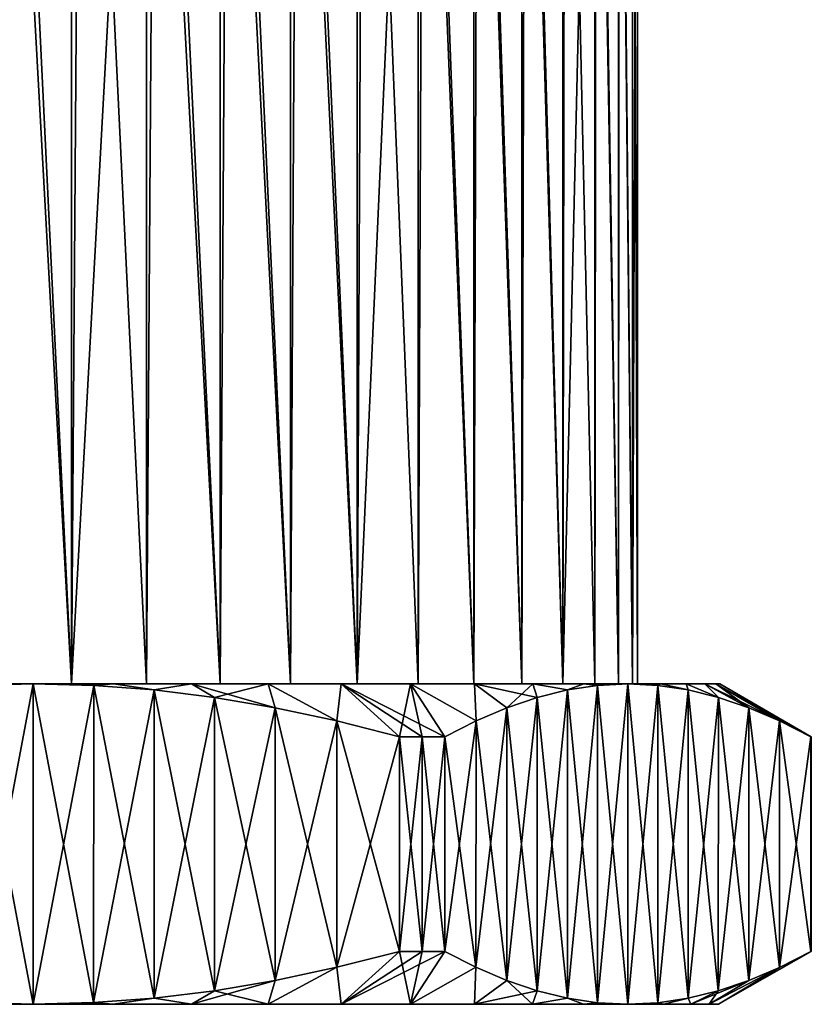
# Model space of a CAD drawing. Header units: metres. Extents: x -205 to 205, y -104 to 104.
# Tile 124 of 256: x -131 to -114, y -104 to -82. Entities that reach past the tile are written whole.
import ezdxf

# ---------------------------------------------------------------- set-up
doc = ezdxf.new("R2010")
doc.units = ezdxf.units.M
doc.layers.add('solid_01_2-CONSUMER_EHM_BOX_SW0001', color=7, linetype='CONTINUOUS')

msp = doc.modelspace()

# ---------------------------------------------------------------- linework, layer by layer
at = {"layer": 'solid_01_2-CONSUMER_EHM_BOX_SW0001'}
for points in [[(-130.18898, -96.953491, 37.673172), (-131.848358, -66.953247, 37.67321), (-131.852753, -96.953247, 37.673183)], [(-130.18898, -96.953491, 37.673172), (-130.18486, -66.953491, 37.67321), (-131.848358, -66.953247, 37.67321)], [(-130.18898, -96.953491, 37.673172), (-128.546021, -66.953728, 37.466038), (-130.18486, -66.953491, 37.67321)], [(-128.55014, -96.953728, 37.46603), (-128.546021, -66.953728, 37.466038), (-130.18898, -96.953491, 37.673172)], [(-126.93927, -96.953957, 37.052662), (-128.546021, -66.953728, 37.466038), (-128.55014, -96.953728, 37.46603)], [(-126.93927, -96.953957, 37.052662), (-126.934875, -66.953957, 37.052612), (-128.546021, -66.953728, 37.466038)], [(-125.403252, -96.954178, 36.444038), (-126.934875, -66.953957, 37.052612), (-126.93927, -96.953957, 37.052662)], [(-125.403252, -96.954178, 36.444038), (-125.398872, -66.954178, 36.444038), (-126.934875, -66.953957, 37.052612)], [(-123.945618, -96.954384, 35.643238), (-125.398872, -66.954178, 36.444038), (-125.403252, -96.954178, 36.444038)], [(-123.945618, -96.954384, 35.643238), (-123.94146, -66.954391, 35.643349), (-125.398872, -66.954178, 36.444038)], [(-123.945618, -96.954384, 35.643238), (-122.604736, -66.954582, 34.671371), (-123.94146, -66.954391, 35.643349)], [(-122.608932, -96.954575, 34.67131), (-122.604736, -66.954582, 34.671371), (-123.945618, -96.954384, 35.643238)], [(-121.397018, -96.95475, 33.534145), (-122.604736, -66.954582, 34.671371), (-122.608932, -96.954575, 34.67131)], [(-121.397018, -96.95475, 33.534145), (-121.392654, -66.954758, 33.534073), (-122.604736, -66.954582, 34.671371)], [(-120.343605, -96.954903, 32.25943), (-121.392654, -66.954758, 33.534073), (-121.397018, -96.95475, 33.534145)], [(-120.343605, -96.954903, 32.25943), (-120.339249, -66.95491, 32.259407), (-121.392654, -66.954758, 33.534073)], [(-119.452789, -96.955032, 30.857336), (-120.339249, -66.95491, 32.259407), (-120.343605, -96.954903, 32.25943)], [(-119.452789, -96.955032, 30.857336), (-119.448517, -66.95504, 30.857422), (-120.339249, -66.95491, 32.259407)], [(-119.452789, -96.955032, 30.857336), (-118.74485, -66.955139, 29.359726), (-119.448517, -66.95504, 30.857422)], [(-118.74913, -96.955132, 29.35969), (-118.74485, -66.955139, 29.359726), (-119.452789, -96.955032, 30.857336)], [(-119.399498, -67.710602, 18.232613), (-118.713684, -66.955139, 19.717714), (-118.749115, -96.955132, 19.640343)], [(-118.23539, -96.955208, 27.781693), (-118.74485, -66.955139, 29.359726), (-118.74913, -96.955132, 29.35969)], [(-118.749115, -96.955132, 19.640343), (-118.713684, -66.955139, 19.717714), (-118.235382, -96.955208, 21.21833)], [(-118.23539, -96.955208, 27.781693), (-118.231064, -66.955215, 27.781639), (-118.74485, -66.955139, 29.359726)], [(-118.235382, -96.955208, 21.21833), (-118.713684, -66.955139, 19.717714), (-118.219299, -66.955215, 21.263433)], [(-117.927437, -96.955254, 26.165628), (-118.231064, -66.955215, 27.781639), (-118.23539, -96.955208, 27.781693)], [(-118.235382, -96.955208, 21.21833), (-118.219299, -66.955215, 21.263433), (-117.927437, -96.955254, 22.834385)], [(-117.927437, -96.955254, 26.165628), (-117.923111, -66.955254, 26.165573), (-118.231064, -66.955215, 27.781639)], [(-117.927437, -96.955254, 22.834385), (-118.219299, -66.955215, 21.263433), (-117.919266, -66.955254, 22.86059)], [(-117.927437, -96.955254, 22.834385), (-117.919266, -66.955254, 22.86059), (-117.816612, -66.955269, 24.499998)], [(-117.820923, -96.955269, 24.499998), (-117.923111, -66.955254, 26.165573), (-117.927437, -96.955254, 26.165628)], [(-117.927437, -96.955254, 22.834385), (-117.816612, -66.955269, 24.499998), (-117.820923, -96.955269, 24.499998)], [(-117.820923, -96.955269, 24.499998), (-117.816612, -66.955269, 24.499998), (-117.923111, -66.955254, 26.165573)], [(-131.615494, -67.385117, 11.313589), (-130.189102, -96.953491, 11.326818), (-131.852875, -96.953247, 11.326826)], [(-131.615494, -67.385117, 11.313589), (-129.971756, -67.421265, 11.341423), (-130.189102, -96.953491, 11.326818)], [(-129.971756, -67.421265, 11.341423), (-128.550262, -96.953728, 11.533948), (-130.189102, -96.953491, 11.326818)], [(-129.971756, -67.421265, 11.341423), (-128.344543, -67.457512, 11.573298), (-128.550262, -96.953728, 11.533948)], [(-128.344543, -67.457512, 11.573298), (-126.939362, -96.953957, 11.947309), (-128.550262, -96.953728, 11.533948)], [(-128.344543, -67.457512, 11.573298), (-126.758926, -67.493835, 12.005543), (-126.939362, -96.953957, 11.947309)], [(-126.758926, -67.493835, 12.005543), (-125.40332, -96.954178, 12.555928), (-126.939362, -96.953957, 11.947309)], [(-126.758926, -67.493835, 12.005543), (-125.239067, -67.530083, 12.631595), (-125.40332, -96.954178, 12.555928)], [(-125.239067, -67.530083, 12.631595), (-123.945671, -96.954384, 13.35673), (-125.40332, -96.954178, 12.555928)], [(-125.239067, -67.530083, 12.631595), (-123.808708, -67.566261, 13.441754), (-123.945671, -96.954384, 13.35673)], [(-123.808708, -67.566261, 13.441754), (-122.608963, -96.954575, 14.328666), (-123.945671, -96.954384, 13.35673)], [(-123.808708, -67.566261, 13.441754), (-122.490303, -67.602348, 14.423271), (-122.608963, -96.954575, 14.328666)], [(-122.490303, -67.602348, 14.423271), (-121.397026, -96.95475, 15.465846), (-122.608963, -96.954575, 14.328666)], [(-122.490303, -67.602348, 14.423271), (-121.304153, -67.63839, 15.560975), (-121.397026, -96.95475, 15.465846)], [(-121.304153, -67.63839, 15.560975), (-120.343597, -96.954903, 16.740582), (-121.397026, -96.95475, 15.465846)], [(-121.304153, -67.63839, 15.560975), (-120.268509, -67.674484, 16.837357), (-120.343597, -96.954903, 16.740582)], [(-120.268509, -67.674484, 16.837357), (-119.452766, -96.955032, 18.142694), (-120.343597, -96.954903, 16.740582)], [(-120.268509, -67.674484, 16.837357), (-119.399498, -67.710602, 18.232613), (-119.452766, -96.955032, 18.142694)], [(-119.399498, -67.710602, 18.232613), (-118.749115, -96.955132, 19.640343), (-119.452766, -96.955032, 18.142694)], [(-125.889076, -96.954109, 10.40576), (-136.152771, -96.952629, 10.405761), (-137.750931, -96.9524, 11.094856)], [(-125.889076, -96.954109, 10.40576), (-137.750931, -96.9524, 11.094856), (-124.290916, -96.954338, 11.094855)], [(-131.852875, -96.953247, 11.326826), (-124.290916, -96.954338, 11.094855), (-137.750931, -96.9524, 11.094856)], [(-124.290916, -96.954338, 37.905144), (-137.750931, -96.9524, 37.905144), (-136.152771, -96.952629, 38.594238)], [(-130.18898, -96.953491, 37.673172), (-137.750931, -96.9524, 37.905144), (-124.290916, -96.954338, 37.905144)], [(-130.18898, -96.953491, 37.673172), (-131.852753, -96.953247, 37.673183), (-137.750931, -96.9524, 37.905144)], [(-127.563507, -96.953865, 9.904008), (-134.478333, -96.952873, 9.904009), (-136.152771, -96.952629, 10.405761)], [(-127.563507, -96.953865, 9.904008), (-136.152771, -96.952629, 10.405761), (-125.889076, -96.954109, 10.40576)], [(-125.889076, -96.954109, 38.594238), (-136.152771, -96.952629, 38.594238), (-134.478333, -96.952873, 39.095993)], [(-124.290916, -96.954338, 37.905144), (-136.152771, -96.952629, 38.594238), (-125.889076, -96.954109, 38.594238)], [(-129.271606, -96.953621, 9.60291), (-132.770248, -96.953117, 9.60291), (-134.478333, -96.952873, 9.904009)], [(-129.271606, -96.953621, 9.60291), (-134.478333, -96.952873, 9.904009), (-127.563507, -96.953865, 9.904008)], [(-127.563507, -96.953865, 39.095989), (-134.478333, -96.952873, 39.095993), (-132.770248, -96.953117, 39.397091)], [(-125.889076, -96.954109, 38.594238), (-134.478333, -96.952873, 39.095993), (-127.563507, -96.953865, 39.095989)], [(-132.770248, -96.953117, 9.60291), (-131.02092, -96.953369, 9.5), (-132.339722, -96.987732, 9.5)], [(-129.271606, -96.953621, 9.60291), (-131.02092, -96.953369, 9.5), (-132.770248, -96.953117, 9.60291)], [(-132.339722, -96.987732, 39.5), (-131.02092, -96.953369, 39.5), (-132.770248, -96.953117, 39.397091)], [(-129.271606, -96.953621, 39.397091), (-132.770248, -96.953117, 39.397091), (-131.02092, -96.953369, 39.5)], [(-127.563507, -96.953865, 39.095989), (-132.770248, -96.953117, 39.397091), (-129.271606, -96.953621, 39.397091)], [(-131.02092, -96.953369, 9.5), (-131.021927, -103.953369, 9.5), (-132.340714, -103.918633, 9.5)], [(-132.339722, -96.987732, 9.5), (-131.02092, -96.953369, 9.5), (-132.340714, -103.918633, 9.5)], [(-132.339722, -96.987732, 39.5), (-132.340714, -103.918633, 39.5), (-131.021927, -103.953369, 39.5)], [(-132.339722, -96.987732, 39.5), (-131.021927, -103.953369, 39.5), (-131.02092, -96.953369, 39.5)], [(-131.852875, -96.953247, 11.326826), (-130.189102, -96.953491, 11.326818), (-124.290916, -96.954338, 11.094855)], [(-129.702133, -96.988106, 9.5), (-131.021927, -103.953369, 9.5), (-131.02092, -96.953369, 9.5)], [(-131.02092, -96.953369, 39.5), (-131.021927, -103.953369, 39.5), (-129.703125, -103.919006, 39.5)], [(-129.702133, -96.988106, 9.5), (-129.70314, -103.919014, 9.5), (-131.021927, -103.953369, 9.5)], [(-129.702133, -96.988106, 39.5), (-131.02092, -96.953369, 39.5), (-129.703125, -103.919006, 39.5)], [(-129.271606, -96.953621, 9.60291), (-129.702133, -96.988106, 9.5), (-131.02092, -96.953369, 9.5)], [(-129.271606, -96.953621, 39.397091), (-131.02092, -96.953369, 39.5), (-129.702133, -96.988106, 39.5)], [(-130.189102, -96.953491, 11.326818), (-128.550262, -96.953728, 11.533948), (-124.290916, -96.954338, 11.094855)], [(-130.18898, -96.953491, 37.673172), (-124.290916, -96.954338, 37.905144), (-122.776726, -96.954552, 37.030926)], [(-128.55014, -96.953728, 37.46603), (-130.18898, -96.953491, 37.673172), (-122.776726, -96.954552, 37.030926)], [(-129.702133, -96.988106, 9.5), (-128.381775, -97.086777, 9.5), (-129.70314, -103.919014, 9.5)], [(-129.702133, -96.988106, 39.5), (-129.703125, -103.919006, 39.5), (-128.382736, -103.820724, 39.5)], [(-129.271606, -96.953621, 9.60291), (-128.381775, -97.086777, 9.5), (-129.702133, -96.988106, 9.5)], [(-129.271606, -96.953621, 39.397091), (-129.702133, -96.988106, 39.5), (-128.381775, -97.086769, 39.5)], [(-129.702133, -96.988106, 39.5), (-128.382736, -103.820724, 39.5), (-128.381775, -97.086769, 39.5)], [(-129.271606, -96.953621, 9.60291), (-127.563507, -96.953865, 9.904008), (-128.381775, -97.086777, 9.5)], [(-127.563507, -96.953865, 39.095989), (-129.271606, -96.953621, 39.397091), (-128.381775, -97.086769, 39.5)], [(-128.550262, -96.953728, 11.533948), (-126.939362, -96.953957, 11.947309), (-124.290916, -96.954338, 11.094855)], [(-126.93927, -96.953957, 37.052662), (-128.55014, -96.953728, 37.46603), (-122.776726, -96.954552, 37.030926)], [(-127.563507, -96.953865, 9.904008), (-127.063797, -97.250084, 9.5), (-128.381775, -97.086777, 9.5)], [(-127.563507, -96.953865, 39.095989), (-128.381775, -97.086769, 39.5), (-127.063805, -97.250084, 39.5)], [(-127.563507, -96.953865, 9.904008), (-125.889076, -96.954109, 10.40576), (-127.063797, -97.250084, 9.5)], [(-127.563507, -96.953865, 39.095989), (-127.063805, -97.250084, 39.5), (-125.736328, -97.475883, 39.5)], [(-125.889076, -96.954109, 38.594238), (-127.563507, -96.953865, 39.095989), (-125.736328, -97.475883, 39.5)], [(-125.889076, -96.954109, 10.40576), (-125.736313, -97.475883, 9.499999), (-127.063797, -97.250084, 9.5)], [(-126.939362, -96.953957, 11.947309), (-122.776733, -96.954552, 11.969071), (-124.290916, -96.954338, 11.094855)], [(-126.939362, -96.953957, 11.947309), (-125.40332, -96.954178, 12.555928), (-122.776733, -96.954552, 11.969071)], [(-125.403252, -96.954178, 36.444038), (-126.93927, -96.953957, 37.052662), (-122.776726, -96.954552, 37.030926)], [(-125.889076, -96.954109, 10.40576), (-124.387421, -97.762024, 9.499999), (-125.736313, -97.475883, 9.499999)], [(-125.889076, -96.954109, 10.40576), (-124.290916, -96.954338, 11.094855), (-124.387421, -97.762024, 9.499999)], [(-125.889076, -96.954109, 38.594238), (-125.736328, -97.475883, 39.5), (-124.387428, -97.762024, 39.5)], [(-124.290916, -96.954338, 37.905144), (-125.889076, -96.954109, 38.594238), (-124.387428, -97.762024, 39.5)], [(-125.40332, -96.954178, 12.555928), (-121.380875, -96.954758, 13.00857), (-122.776733, -96.954552, 11.969071)], [(-125.40332, -96.954178, 12.555928), (-123.945671, -96.954384, 13.35673), (-121.380875, -96.954758, 13.00857)], [(-125.403252, -96.954178, 36.444038), (-122.776726, -96.954552, 37.030926), (-121.380875, -96.954758, 35.991428)], [(-123.945618, -96.954384, 35.643238), (-125.403252, -96.954178, 36.444038), (-121.380875, -96.954758, 35.991428)], [(-124.290916, -96.954338, 37.905144), (-124.387428, -97.762024, 39.5), (-123.021088, -98.109222, 39.5)], [(-124.290916, -96.954338, 11.094855), (-123.021088, -98.109222, 9.499999), (-124.387421, -97.762024, 9.499999)], [(-124.290916, -96.954338, 11.094855), (-122.776733, -96.954552, 11.969071), (-123.021088, -98.109222, 9.499999)], [(-122.521088, -98.109291, 39.222431), (-124.290916, -96.954338, 37.905144), (-123.021088, -98.109222, 39.5)], [(-122.030708, -98.10936, 38.928204), (-122.776726, -96.954552, 37.030926), (-124.290916, -96.954338, 37.905144)], [(-122.521088, -98.109291, 39.222431), (-122.030708, -98.10936, 38.928204), (-124.290916, -96.954338, 37.905144)], [(-123.945671, -96.954384, 13.35673), (-120.109131, -96.954941, 14.207794), (-121.380875, -96.954758, 13.00857)], [(-123.945671, -96.954384, 13.35673), (-122.608963, -96.954575, 14.328666), (-120.109131, -96.954941, 14.207794)], [(-123.945618, -96.954384, 35.643238), (-121.380875, -96.954758, 35.991428), (-120.109131, -96.954933, 34.792206)], [(-122.608932, -96.954575, 34.67131), (-123.945618, -96.954384, 35.643238), (-120.109131, -96.954933, 34.792206)], [(-122.776733, -96.954552, 11.969071), (-122.521088, -98.109291, 9.777567), (-123.021088, -98.109222, 9.499999)], [(-122.776733, -96.954552, 11.969071), (-122.030708, -98.10936, 10.071796), (-122.521088, -98.109291, 9.777567)], [(-122.776733, -96.954552, 11.969071), (-121.347466, -97.762459, 11.255127), (-122.030708, -98.10936, 10.071796)], [(-122.776733, -96.954552, 11.969071), (-121.380875, -96.954758, 13.00857), (-121.347466, -97.762459, 11.255127)], [(-121.347466, -97.762459, 37.744881), (-121.380875, -96.954758, 35.991428), (-122.776726, -96.954552, 37.030926)], [(-122.030708, -98.10936, 38.928204), (-121.347466, -97.762459, 37.744881), (-122.776726, -96.954552, 37.030926)], [(-122.608963, -96.954575, 14.328666), (-121.397026, -96.95475, 15.465846), (-120.109131, -96.954941, 14.207794)], [(-122.608932, -96.954575, 34.67131), (-120.109131, -96.954933, 34.792206), (-118.994324, -96.955093, 33.463501)], [(-121.397018, -96.95475, 33.534145), (-122.608932, -96.954575, 34.67131), (-118.994324, -96.955093, 33.463501)], [(-121.397026, -96.95475, 15.465846), (-118.994324, -96.955093, 15.536496), (-120.109131, -96.954941, 14.207794)], [(-121.397026, -96.95475, 15.465846), (-120.343597, -96.954903, 16.740582), (-118.994324, -96.955093, 15.536496)], [(-120.343605, -96.954903, 32.25943), (-121.397018, -96.95475, 33.534145), (-118.994324, -96.955093, 33.463501)], [(-121.380875, -96.954758, 13.00857), (-120.672951, -97.476608, 12.42334), (-121.347466, -97.762459, 11.255127)], [(-121.380875, -96.954758, 13.00857), (-120.109131, -96.954941, 14.207794), (-120.672951, -97.476608, 12.42334)], [(-120.009171, -97.251099, 35.42701), (-120.109131, -96.954933, 34.792206), (-121.380875, -96.954758, 35.991428)], [(-120.672958, -97.476608, 36.576672), (-120.009171, -97.251099, 35.42701), (-121.380875, -96.954758, 35.991428)], [(-121.347466, -97.762459, 37.744881), (-120.672958, -97.476608, 36.576672), (-121.380875, -96.954758, 35.991428)], [(-120.109131, -96.954941, 14.207794), (-120.009163, -97.251091, 13.573001), (-120.672951, -97.476608, 12.42334)], [(-120.343605, -96.954903, 32.25943), (-118.994324, -96.955093, 33.463501), (-118.03054, -96.955238, 31.999998)], [(-119.452789, -96.955032, 30.857336), (-120.343605, -96.954903, 32.25943), (-118.03054, -96.955238, 31.999998)], [(-120.343597, -96.954903, 16.740582), (-118.03054, -96.955238, 16.999998), (-118.994324, -96.955093, 15.536496)], [(-120.343597, -96.954903, 16.740582), (-119.452766, -96.955032, 18.142694), (-118.03054, -96.955238, 16.999998)], [(-119.350143, -97.088074, 34.285591), (-118.994324, -96.955093, 33.463501), (-120.109131, -96.954933, 34.792206)], [(-120.009171, -97.251099, 35.42701), (-119.350143, -97.088074, 34.285591), (-120.109131, -96.954933, 34.792206)], [(-120.109131, -96.954941, 14.207794), (-119.350143, -97.088066, 14.714417), (-120.009163, -97.251091, 13.573001)], [(-120.109131, -96.954941, 14.207794), (-118.994324, -96.955093, 15.536496), (-119.350143, -97.088066, 14.714417)], [(-119.452789, -96.955032, 30.857336), (-118.03054, -96.955238, 31.999998), (-117.316177, -96.955338, 30.596981)], [(-118.74913, -96.955132, 29.35969), (-119.452789, -96.955032, 30.857336), (-117.316177, -96.955338, 30.596981)], [(-119.452766, -96.955032, 18.142694), (-117.316177, -96.955338, 18.403017), (-118.03054, -96.955238, 16.999998)], [(-119.452766, -96.955032, 18.142694), (-118.749115, -96.955132, 19.640343), (-117.316177, -96.955338, 18.403017)], [(-118.689941, -96.989693, 15.857895), (-118.690941, -103.920593, 15.857889), (-119.351112, -103.822021, 14.714408)], [(-118.689941, -96.989693, 15.857895), (-119.351112, -103.822021, 14.714408), (-119.350143, -97.088066, 14.714417)], [(-118.994324, -96.955093, 15.536496), (-118.689941, -96.989693, 15.857895), (-119.350143, -97.088066, 14.714417)], [(-119.350143, -97.088074, 34.285591), (-118.689941, -96.989693, 33.142109), (-118.994324, -96.955093, 33.463501)], [(-119.350143, -97.088074, 34.285591), (-118.690933, -103.920593, 33.142105), (-118.689941, -96.989693, 33.142109)], [(-118.994324, -96.955093, 15.536496), (-118.03054, -96.955238, 16.999998), (-118.689941, -96.989693, 15.857895)], [(-118.689941, -96.989693, 33.142109), (-118.03054, -96.955238, 31.999998), (-118.994324, -96.955093, 33.463501)], [(-118.74913, -96.955132, 29.35969), (-117.316177, -96.955338, 30.596981), (-116.755623, -96.955421, 29.136499)], [(-118.23539, -96.955208, 27.781693), (-118.74913, -96.955132, 29.35969), (-116.755623, -96.955421, 29.136499)], [(-118.749115, -96.955132, 19.640343), (-116.755623, -96.955421, 19.863499), (-117.316177, -96.955338, 18.403017)], [(-118.749115, -96.955132, 19.640343), (-118.235382, -96.955208, 21.21833), (-116.755623, -96.955421, 19.863499)], [(-118.03054, -96.955238, 16.999998), (-118.031548, -103.955238, 16.999998), (-118.690941, -103.920593, 15.857889)], [(-118.03054, -96.955238, 16.999998), (-118.690941, -103.920593, 15.857889), (-118.689941, -96.989693, 15.857895)], [(-118.689941, -96.989693, 33.142109), (-118.690933, -103.920593, 33.142105), (-118.031548, -103.955238, 31.999998)], [(-118.689941, -96.989693, 33.142109), (-118.031548, -103.955238, 31.999998), (-118.03054, -96.955238, 31.999998)], [(-118.23539, -96.955208, 27.781693), (-116.755623, -96.955421, 29.136499), (-116.348564, -96.955475, 27.617319)], [(-117.927437, -96.955254, 26.165628), (-118.23539, -96.955208, 27.781693), (-116.348564, -96.955475, 27.617319)], [(-118.235382, -96.955208, 21.21833), (-116.348564, -96.955475, 21.382677), (-116.755623, -96.955421, 19.863499)], [(-118.235382, -96.955208, 21.21833), (-117.927437, -96.955254, 22.834385), (-116.348564, -96.955475, 21.382677)], [(-118.03054, -96.955238, 31.999998), (-118.031548, -103.955238, 31.999998), (-117.372147, -103.920784, 30.857889)], [(-117.371147, -96.989876, 18.142109), (-118.031548, -103.955238, 16.999998), (-118.03054, -96.955238, 16.999998)], [(-117.371147, -96.989876, 18.142109), (-117.372147, -103.920784, 18.142103), (-118.031548, -103.955238, 16.999998)], [(-117.371155, -96.989876, 30.857895), (-118.03054, -96.955238, 31.999998), (-117.372147, -103.920784, 30.857889)], [(-117.371147, -96.989876, 18.142109), (-118.03054, -96.955238, 16.999998), (-117.316177, -96.955338, 18.403017)], [(-117.316177, -96.955338, 30.596981), (-118.03054, -96.955238, 31.999998), (-117.371155, -96.989876, 30.857895)], [(-117.927437, -96.955254, 26.165628), (-116.103775, -96.955513, 26.072231), (-116.02092, -96.955521, 24.499998)], [(-117.820923, -96.955269, 24.499998), (-117.927437, -96.955254, 26.165628), (-116.02092, -96.955521, 24.499998)], [(-117.927437, -96.955254, 22.834385), (-116.103775, -96.955513, 22.927765), (-116.348564, -96.955475, 21.382677)], [(-117.927437, -96.955254, 22.834385), (-117.820923, -96.955269, 24.499998), (-116.103775, -96.955513, 22.927765)], [(-117.927437, -96.955254, 26.165628), (-116.348564, -96.955475, 27.617319), (-116.103775, -96.955513, 26.072231)], [(-117.820923, -96.955269, 24.499998), (-116.02092, -96.955521, 24.499998), (-116.103775, -96.955513, 22.927765)], [(-116.710976, -97.088448, 19.285591), (-117.372147, -103.920784, 18.142103), (-117.371147, -96.989876, 18.142109)], [(-117.371155, -96.989876, 30.857895), (-117.372147, -103.920784, 30.857889), (-116.711945, -103.822403, 29.714407)], [(-117.316177, -96.955338, 30.596981), (-117.371155, -96.989876, 30.857895), (-116.710976, -97.088448, 29.714417)], [(-117.371155, -96.989876, 30.857895), (-116.711945, -103.822403, 29.714407), (-116.710976, -97.088448, 29.714417)], [(-116.710976, -97.088448, 19.285591), (-117.371147, -96.989876, 18.142109), (-117.316177, -96.955338, 18.403017)], [(-116.710976, -97.088448, 19.285591), (-117.316177, -96.955338, 18.403017), (-116.755623, -96.955421, 19.863499)], [(-116.755623, -96.955421, 29.136499), (-117.316177, -96.955338, 30.596981), (-116.710976, -97.088448, 29.714417)], [(-116.052002, -97.251663, 20.42701), (-116.755623, -96.955421, 19.863499), (-116.348564, -96.955475, 21.382677)], [(-116.052002, -97.251663, 20.42701), (-116.710976, -97.088448, 19.285591), (-116.755623, -96.955421, 19.863499)], [(-116.755623, -96.955421, 29.136499), (-116.710976, -97.088448, 29.714417), (-116.052002, -97.251663, 28.573)], [(-116.348564, -96.955475, 27.617319), (-116.755623, -96.955421, 29.136499), (-116.052002, -97.251663, 28.573)], [(-115.388275, -97.477371, 21.57667), (-116.348564, -96.955475, 21.382677), (-116.103775, -96.955513, 22.927765)], [(-115.388275, -97.477371, 21.57667), (-116.052002, -97.251663, 20.42701), (-116.348564, -96.955475, 21.382677)], [(-116.348564, -96.955475, 27.617319), (-115.388283, -97.477371, 27.42334), (-114.713852, -97.763412, 26.255125)], [(-116.103775, -96.955513, 26.072231), (-116.348564, -96.955475, 27.617319), (-114.713852, -97.763412, 26.255125)], [(-116.348564, -96.955475, 27.617319), (-116.052002, -97.251663, 28.573), (-115.388283, -97.477371, 27.42334)], [(-114.030708, -98.110512, 23.928202), (-116.103775, -96.955513, 22.927765), (-116.02092, -96.955521, 24.499998)], [(-116.103775, -96.955513, 26.072231), (-114.021088, -98.110512, 24.499998), (-116.02092, -96.955521, 24.499998)], [(-114.713852, -97.763412, 22.744881), (-115.388275, -97.477371, 21.57667), (-116.103775, -96.955513, 22.927765)], [(-114.030708, -98.110512, 23.928202), (-114.713852, -97.763412, 22.744881), (-116.103775, -96.955513, 22.927765)], [(-116.103775, -96.955513, 26.072231), (-114.023491, -98.110512, 24.785938), (-114.021088, -98.110512, 24.499998)], [(-116.103775, -96.955513, 26.072231), (-114.030708, -98.110512, 25.071795), (-114.023491, -98.110512, 24.785938)], [(-116.103775, -96.955513, 26.072231), (-114.713852, -97.763412, 26.255125), (-114.030708, -98.110512, 25.071795)], [(-114.023491, -98.110512, 24.21406), (-114.030708, -98.110512, 23.928202), (-116.02092, -96.955521, 24.499998)], [(-114.021088, -98.110512, 24.499998), (-114.023491, -98.110512, 24.21406), (-116.02092, -96.955521, 24.499998)], [(-128.381775, -97.086777, 9.5), (-128.382751, -103.820724, 9.5), (-129.70314, -103.919014, 9.5)], [(-128.381775, -97.086777, 9.5), (-127.063797, -97.250084, 9.5), (-128.382751, -103.820724, 9.5)], [(-128.381775, -97.086769, 39.5), (-128.382736, -103.820724, 39.5), (-127.064713, -103.657791, 39.5)], [(-128.381775, -97.086769, 39.5), (-127.064713, -103.657791, 39.5), (-127.063805, -97.250084, 39.5)], [(-119.350143, -97.088066, 14.714417), (-119.351112, -103.822021, 14.714408), (-120.010094, -103.658806, 13.572989)], [(-119.350143, -97.088066, 14.714417), (-120.010094, -103.658806, 13.572989), (-120.009163, -97.251091, 13.573001)], [(-120.009171, -97.251099, 35.42701), (-119.351112, -103.822021, 34.28558), (-119.350143, -97.088074, 34.285591)], [(-119.350143, -97.088074, 34.285591), (-119.351112, -103.822021, 34.28558), (-118.690933, -103.920593, 33.142105)], [(-116.710976, -97.088448, 19.285591), (-116.711945, -103.822403, 19.285582), (-117.372147, -103.920784, 18.142103)], [(-116.052002, -97.251663, 20.42701), (-116.711945, -103.822403, 19.285582), (-116.710976, -97.088448, 19.285591)], [(-116.710976, -97.088448, 29.714417), (-116.711945, -103.822403, 29.714407), (-116.052917, -103.659378, 28.572989)], [(-116.710976, -97.088448, 29.714417), (-116.052917, -103.659378, 28.572989), (-116.052002, -97.251663, 28.573)], [(-127.063797, -97.250084, 9.5), (-127.064728, -103.657799, 9.5), (-128.382751, -103.820724, 9.5)], [(-127.063797, -97.250084, 9.5), (-125.736313, -97.475883, 9.499999), (-127.064728, -103.657799, 9.5)], [(-127.063805, -97.250084, 39.5), (-127.064713, -103.657791, 39.5), (-125.737167, -103.432373, 39.5)], [(-127.063805, -97.250084, 39.5), (-125.737167, -103.432373, 39.5), (-125.736328, -97.475883, 39.5)], [(-120.009163, -97.251091, 13.573001), (-120.010094, -103.658806, 13.572989), (-120.673813, -103.433098, 12.423327)], [(-120.009163, -97.251091, 13.573001), (-120.673813, -103.433098, 12.423327), (-120.672951, -97.476608, 12.42334)], [(-120.672958, -97.476608, 36.576672), (-120.010078, -103.658806, 35.426998), (-120.009171, -97.251099, 35.42701)], [(-120.009171, -97.251099, 35.42701), (-120.010078, -103.658806, 35.426998), (-119.351112, -103.822021, 34.28558)], [(-116.052002, -97.251663, 20.42701), (-116.052925, -103.659378, 20.426996), (-116.711945, -103.822403, 19.285582)], [(-115.388275, -97.477371, 21.57667), (-116.052925, -103.659378, 20.426996), (-116.052002, -97.251663, 20.42701)], [(-116.052002, -97.251663, 28.573), (-116.052917, -103.659378, 28.572989), (-115.38913, -103.433861, 27.423326)], [(-116.052002, -97.251663, 28.573), (-115.38913, -103.433861, 27.423326), (-115.388283, -97.477371, 27.42334)], [(-125.736313, -97.475883, 9.499999), (-125.737183, -103.432373, 9.5), (-127.064728, -103.657799, 9.5)], [(-125.736313, -97.475883, 9.499999), (-124.387421, -97.762024, 9.499999), (-125.737183, -103.432373, 9.5)], [(-125.736328, -97.475883, 39.5), (-125.737167, -103.432373, 39.5), (-124.388191, -103.146622, 39.5)], [(-125.736328, -97.475883, 39.5), (-124.388191, -103.146622, 39.5), (-124.387428, -97.762024, 39.5)], [(-120.672951, -97.476608, 12.42334), (-120.673813, -103.433098, 12.423327), (-121.348244, -103.147057, 11.255118)], [(-120.672951, -97.476608, 12.42334), (-121.348244, -103.147057, 11.255118), (-121.347466, -97.762459, 11.255127)], [(-121.347466, -97.762459, 37.744881), (-120.673805, -103.433105, 36.57666), (-120.672958, -97.476608, 36.576672)], [(-120.672958, -97.476608, 36.576672), (-120.673805, -103.433105, 36.57666), (-120.010078, -103.658806, 35.426998)], [(-115.388275, -97.477371, 21.57667), (-115.389137, -103.433861, 21.576658), (-116.052925, -103.659378, 20.426996)], [(-114.713852, -97.763412, 22.744881), (-115.389137, -103.433861, 21.576658), (-115.388275, -97.477371, 21.57667)], [(-115.388283, -97.477371, 27.42334), (-115.38913, -103.433861, 27.423326), (-114.714622, -103.14801, 26.255117)], [(-115.388283, -97.477371, 27.42334), (-114.714622, -103.14801, 26.255117), (-114.713852, -97.763412, 26.255125)], [(-124.387421, -97.762024, 9.499999), (-124.388206, -103.146622, 9.499999), (-125.737183, -103.432373, 9.5)], [(-124.387421, -97.762024, 9.499999), (-123.021088, -98.109222, 9.499999), (-124.388206, -103.146622, 9.499999)], [(-124.387428, -97.762024, 39.5), (-124.388191, -103.146622, 39.5), (-123.021759, -102.79982, 39.5)], [(-124.387428, -97.762024, 39.5), (-123.021759, -102.79982, 39.5), (-123.021088, -98.109222, 39.5)], [(-121.347466, -97.762459, 11.255127), (-121.348244, -103.147057, 11.255118), (-122.03138, -102.799957, 10.071796)], [(-121.347466, -97.762459, 11.255127), (-122.03138, -102.799957, 10.071796), (-122.030708, -98.10936, 10.071796)], [(-122.030708, -98.10936, 38.928204), (-121.348236, -103.147057, 37.744873), (-121.347466, -97.762459, 37.744881)], [(-121.347466, -97.762459, 37.744881), (-121.348236, -103.147057, 37.744873), (-120.673805, -103.433105, 36.57666)], [(-114.713852, -97.763412, 22.744881), (-114.71463, -103.14801, 22.744871), (-115.389137, -103.433861, 21.576658)], [(-114.030708, -98.110512, 23.928202), (-114.71463, -103.14801, 22.744871), (-114.713852, -97.763412, 22.744881)], [(-114.713852, -97.763412, 26.255125), (-114.714622, -103.14801, 26.255117), (-114.03138, -102.801109, 25.071795)], [(-114.713852, -97.763412, 26.255125), (-114.03138, -102.801109, 25.071795), (-114.030708, -98.110512, 25.071795)], [(-123.021088, -98.109222, 9.499999), (-123.021767, -102.79982, 9.499999), (-124.388206, -103.146622, 9.499999)], [(-122.521088, -98.109291, 9.777567), (-123.021767, -102.79982, 9.499999), (-123.021088, -98.109222, 9.499999)], [(-122.521088, -98.109291, 9.777567), (-122.521767, -102.799889, 9.777568), (-123.021767, -102.79982, 9.499999)], [(-123.021088, -98.109222, 39.5), (-123.021759, -102.79982, 39.5), (-122.521759, -102.799889, 39.222431)], [(-122.521088, -98.109291, 39.222431), (-123.021088, -98.109222, 39.5), (-122.521759, -102.799889, 39.222431)], [(-122.030708, -98.10936, 10.071796), (-122.521767, -102.799889, 9.777568), (-122.521088, -98.109291, 9.777567)], [(-122.030708, -98.10936, 10.071796), (-122.03138, -102.799957, 10.071796), (-122.521767, -102.799889, 9.777568)], [(-122.521088, -98.109291, 39.222431), (-122.521759, -102.799889, 39.222431), (-122.03138, -102.799957, 38.928204)], [(-122.521088, -98.109291, 39.222431), (-122.03138, -102.799957, 38.928204), (-122.030708, -98.10936, 38.928204)], [(-122.030708, -98.10936, 38.928204), (-122.03138, -102.799957, 38.928204), (-121.348236, -103.147057, 37.744873)], [(-114.030708, -98.110512, 23.928202), (-114.03138, -102.801109, 23.928202), (-114.71463, -103.14801, 22.744871)], [(-114.030708, -98.110512, 25.071795), (-114.03138, -102.801109, 25.071795), (-114.02417, -102.801109, 24.785938)], [(-114.023491, -98.110512, 24.21406), (-114.02417, -102.801109, 24.21406), (-114.03138, -102.801109, 23.928202)], [(-114.023491, -98.110512, 24.21406), (-114.03138, -102.801109, 23.928202), (-114.030708, -98.110512, 23.928202)], [(-114.030708, -98.110512, 25.071795), (-114.02417, -102.801109, 24.785938), (-114.023491, -98.110512, 24.785938)], [(-114.023491, -98.110512, 24.785938), (-114.02417, -102.801109, 24.785938), (-114.021759, -102.801109, 24.499998)], [(-114.021088, -98.110512, 24.499998), (-114.021759, -102.801109, 24.499998), (-114.02417, -102.801109, 24.21406)], [(-114.021088, -98.110512, 24.499998), (-114.02417, -102.801109, 24.21406), (-114.023491, -98.110512, 24.21406)], [(-114.023491, -98.110512, 24.785938), (-114.021759, -102.801109, 24.499998), (-114.021088, -98.110512, 24.499998)], [(-124.388206, -103.146622, 9.499999), (-123.021767, -102.79982, 9.499999), (-124.291924, -103.954338, 11.094855)], [(-123.021759, -102.79982, 39.5), (-124.388191, -103.146622, 39.5), (-124.291924, -103.954338, 37.905144)], [(-123.021767, -102.79982, 9.499999), (-122.521767, -102.799889, 9.777568), (-124.291924, -103.954338, 11.094855)], [(-123.021759, -102.79982, 39.5), (-124.291924, -103.954338, 37.905144), (-122.777733, -103.954552, 37.030926)], [(-122.521767, -102.799889, 9.777568), (-122.03138, -102.799957, 10.071796), (-124.291924, -103.954338, 11.094855)], [(-122.03138, -102.799957, 10.071796), (-122.77774, -103.954552, 11.969071), (-124.291924, -103.954338, 11.094855)], [(-122.521759, -102.799889, 39.222431), (-123.021759, -102.79982, 39.5), (-122.777733, -103.954552, 37.030926)], [(-122.03138, -102.799957, 10.071796), (-121.348244, -103.147057, 11.255118), (-122.77774, -103.954552, 11.969071)], [(-122.03138, -102.799957, 38.928204), (-122.521759, -102.799889, 39.222431), (-122.777733, -103.954552, 37.030926)], [(-121.348236, -103.147057, 37.744873), (-122.03138, -102.799957, 38.928204), (-122.777733, -103.954552, 37.030926)], [(-114.03138, -102.801109, 25.071795), (-116.047768, -103.955521, 25.374456), (-116.047768, -103.955521, 23.625542)], [(-114.714622, -103.14801, 26.255117), (-116.047768, -103.955521, 25.374456), (-114.03138, -102.801109, 25.071795)], [(-114.02417, -102.801109, 24.785938), (-114.03138, -102.801109, 25.071795), (-116.047768, -103.955521, 23.625542)], [(-114.021759, -102.801109, 24.499998), (-114.02417, -102.801109, 24.785938), (-116.047768, -103.955521, 23.625542)], [(-114.02417, -102.801109, 24.21406), (-114.021759, -102.801109, 24.499998), (-116.047768, -103.955521, 23.625542)], [(-114.03138, -102.801109, 23.928202), (-114.02417, -102.801109, 24.21406), (-116.047768, -103.955521, 23.625542)], [(-114.71463, -103.14801, 22.744871), (-114.03138, -102.801109, 23.928202), (-116.047768, -103.955521, 23.625542)], [(-124.388206, -103.146622, 9.499999), (-124.291924, -103.954338, 11.094855), (-125.890083, -103.954109, 10.40576)], [(-125.737183, -103.432373, 9.5), (-124.388206, -103.146622, 9.499999), (-125.890083, -103.954109, 10.40576)], [(-124.388191, -103.146622, 39.5), (-125.890083, -103.954109, 38.594238), (-124.291924, -103.954338, 37.905144)], [(-124.388191, -103.146622, 39.5), (-125.737167, -103.432373, 39.5), (-125.890083, -103.954109, 38.594238)], [(-121.348244, -103.147057, 11.255118), (-121.381882, -103.954758, 13.00857), (-122.77774, -103.954552, 11.969071)], [(-121.348236, -103.147057, 37.744873), (-122.777733, -103.954552, 37.030926), (-121.381882, -103.954758, 35.991428)], [(-121.348244, -103.147057, 11.255118), (-120.673813, -103.433098, 12.423327), (-121.381882, -103.954758, 13.00857)], [(-120.673805, -103.433105, 36.57666), (-121.348236, -103.147057, 37.744873), (-121.381882, -103.954758, 35.991428)], [(-114.714622, -103.14801, 26.255117), (-116.250084, -103.95549, 27.103184), (-116.047768, -103.955521, 25.374456)], [(-114.714622, -103.14801, 26.255117), (-115.38913, -103.433861, 27.423326), (-116.250084, -103.95549, 27.103184)], [(-114.71463, -103.14801, 22.744871), (-116.047768, -103.955521, 23.625542), (-116.250084, -103.95549, 21.896812)], [(-115.389137, -103.433861, 21.576658), (-114.71463, -103.14801, 22.744871), (-116.250084, -103.95549, 21.896812)], [(-125.737183, -103.432373, 9.5), (-125.890083, -103.954109, 10.40576), (-127.564514, -103.953865, 9.904008)], [(-127.064728, -103.657799, 9.5), (-125.737183, -103.432373, 9.5), (-127.564514, -103.953865, 9.904008)], [(-125.737167, -103.432373, 39.5), (-127.064713, -103.657791, 39.5), (-125.890083, -103.954109, 38.594238)], [(-120.673813, -103.433098, 12.423327), (-120.010094, -103.658806, 13.572989), (-121.381882, -103.954758, 13.00857)], [(-120.673805, -103.433105, 36.57666), (-121.381882, -103.954758, 35.991428), (-120.110138, -103.954933, 34.792206)], [(-120.010078, -103.658806, 35.426998), (-120.673805, -103.433105, 36.57666), (-120.110138, -103.954933, 34.792206)], [(-115.389137, -103.433861, 21.576658), (-116.250084, -103.95549, 21.896812), (-116.652786, -103.955437, 20.19598)], [(-116.052925, -103.659378, 20.426996), (-115.389137, -103.433861, 21.576658), (-116.652786, -103.955437, 20.19598)], [(-115.38913, -103.433861, 27.423326), (-116.052917, -103.659378, 28.572989), (-116.250084, -103.95549, 27.103184)], [(-128.382751, -103.820724, 9.5), (-127.064728, -103.657799, 9.5), (-127.564514, -103.953865, 9.904008)], [(-127.064713, -103.657791, 39.5), (-128.382736, -103.820724, 39.5), (-127.564514, -103.953865, 39.095989)], [(-127.064713, -103.657791, 39.5), (-127.564514, -103.953865, 39.095989), (-125.890083, -103.954109, 38.594238)], [(-120.010094, -103.658806, 13.572989), (-120.110138, -103.954933, 14.207794), (-121.381882, -103.954758, 13.00857)], [(-120.010094, -103.658806, 13.572989), (-119.351112, -103.822021, 14.714408), (-120.110138, -103.954933, 14.207794)], [(-119.351112, -103.822021, 34.28558), (-120.010078, -103.658806, 35.426998), (-120.110138, -103.954933, 34.792206)], [(-116.052917, -103.659378, 28.572989), (-116.711945, -103.822403, 29.714407), (-116.652786, -103.955437, 28.804016)], [(-116.711945, -103.822403, 19.285582), (-116.052925, -103.659378, 20.426996), (-116.652786, -103.955437, 20.19598)], [(-116.052917, -103.659378, 28.572989), (-116.652786, -103.955437, 28.804016), (-116.250084, -103.95549, 27.103184)], [(-129.70314, -103.919014, 9.5), (-128.382751, -103.820724, 9.5), (-129.272614, -103.953621, 9.60291)], [(-128.382736, -103.820724, 39.5), (-129.703125, -103.919006, 39.5), (-129.272598, -103.953621, 39.397091)], [(-128.382751, -103.820724, 9.5), (-127.564514, -103.953865, 9.904008), (-129.272614, -103.953621, 9.60291)], [(-128.382736, -103.820724, 39.5), (-129.272598, -103.953621, 39.397091), (-127.564514, -103.953865, 39.095989)], [(-119.351112, -103.822021, 14.714408), (-118.995331, -103.955093, 15.536496), (-120.110138, -103.954933, 14.207794)], [(-119.351112, -103.822021, 34.28558), (-120.110138, -103.954933, 34.792206), (-118.995331, -103.955093, 33.463501)], [(-119.351112, -103.822021, 14.714408), (-118.690941, -103.920593, 15.857889), (-118.995331, -103.955093, 15.536496)], [(-118.690933, -103.920593, 33.142105), (-119.351112, -103.822021, 34.28558), (-118.995331, -103.955093, 33.463501)], [(-116.711945, -103.822403, 29.714407), (-117.372147, -103.920784, 30.857889), (-117.246056, -103.955345, 30.433708)], [(-117.372147, -103.920784, 18.142103), (-116.711945, -103.822403, 19.285582), (-117.246056, -103.955345, 18.56629)], [(-116.711945, -103.822403, 29.714407), (-117.246056, -103.955345, 30.433708), (-116.652786, -103.955437, 28.804016)], [(-116.711945, -103.822403, 19.285582), (-116.652786, -103.955437, 20.19598), (-117.246056, -103.955345, 18.56629)], [(-132.340714, -103.918633, 9.5), (-131.021927, -103.953369, 9.5), (-132.771255, -103.953117, 9.60291)], [(-132.340714, -103.918633, 39.5), (-132.771255, -103.953117, 39.397091), (-131.021927, -103.953369, 39.5)], [(-132.771255, -103.953117, 39.397091), (-132.771255, -103.953117, 9.60291), (-131.021927, -103.953369, 9.5)], [(-131.021927, -103.953369, 39.5), (-132.771255, -103.953117, 39.397091), (-131.021927, -103.953369, 9.5)], [(-129.703125, -103.919006, 39.5), (-131.021927, -103.953369, 39.5), (-129.272598, -103.953621, 39.397091)], [(-129.70314, -103.919014, 9.5), (-129.272614, -103.953621, 9.60291), (-131.021927, -103.953369, 9.5)], [(-131.021927, -103.953369, 39.5), (-131.021927, -103.953369, 9.5), (-129.272614, -103.953621, 9.60291)], [(-129.272598, -103.953621, 39.397091), (-131.021927, -103.953369, 39.5), (-129.272614, -103.953621, 9.60291)], [(-129.272598, -103.953621, 39.397091), (-129.272614, -103.953621, 9.60291), (-127.564514, -103.953865, 9.904008)], [(-127.564514, -103.953865, 39.095989), (-129.272598, -103.953621, 39.397091), (-127.564514, -103.953865, 9.904008)], [(-127.564514, -103.953865, 39.095989), (-127.564514, -103.953865, 9.904008), (-125.890083, -103.954109, 10.40576)], [(-125.890083, -103.954109, 38.594238), (-127.564514, -103.953865, 39.095989), (-125.890083, -103.954109, 10.40576)], [(-125.890083, -103.954109, 38.594238), (-125.890083, -103.954109, 10.40576), (-124.291924, -103.954338, 11.094855)], [(-124.291924, -103.954338, 37.905144), (-125.890083, -103.954109, 38.594238), (-124.291924, -103.954338, 11.094855)], [(-124.291924, -103.954338, 37.905144), (-124.291924, -103.954338, 11.094855), (-122.77774, -103.954552, 11.969071)], [(-122.777733, -103.954552, 37.030926), (-124.291924, -103.954338, 37.905144), (-122.77774, -103.954552, 11.969071)], [(-122.777733, -103.954552, 37.030926), (-122.77774, -103.954552, 11.969071), (-121.381882, -103.954758, 13.00857)], [(-121.381882, -103.954758, 35.991428), (-122.777733, -103.954552, 37.030926), (-121.381882, -103.954758, 13.00857)], [(-121.381882, -103.954758, 35.991428), (-121.381882, -103.954758, 13.00857), (-120.110138, -103.954933, 14.207794)], [(-120.110138, -103.954933, 34.792206), (-121.381882, -103.954758, 35.991428), (-120.110138, -103.954933, 14.207794)], [(-120.110138, -103.954933, 34.792206), (-120.110138, -103.954933, 14.207794), (-118.995331, -103.955093, 15.536496)], [(-118.995331, -103.955093, 33.463501), (-120.110138, -103.954933, 34.792206), (-118.995331, -103.955093, 15.536496)], [(-118.690933, -103.920593, 33.142105), (-118.995331, -103.955093, 33.463501), (-118.031548, -103.955238, 31.999998)], [(-118.690941, -103.920593, 15.857889), (-118.031548, -103.955238, 16.999998), (-118.995331, -103.955093, 15.536496)], [(-118.995331, -103.955093, 33.463501), (-118.031548, -103.955238, 16.999998), (-118.031548, -103.955238, 31.999998)], [(-118.995331, -103.955093, 33.463501), (-118.995331, -103.955093, 15.536496), (-118.031548, -103.955238, 16.999998)], [(-117.372147, -103.920784, 30.857889), (-118.031548, -103.955238, 31.999998), (-117.246056, -103.955345, 30.433708)], [(-117.372147, -103.920784, 18.142103), (-117.246056, -103.955345, 18.56629), (-118.031548, -103.955238, 16.999998)], [(-117.246056, -103.955345, 18.56629), (-117.246056, -103.955345, 30.433708), (-118.031548, -103.955238, 31.999998)], [(-118.031548, -103.955238, 16.999998), (-117.246056, -103.955345, 18.56629), (-118.031548, -103.955238, 31.999998)], [(-116.652786, -103.955437, 20.19598), (-116.652786, -103.955437, 28.804016), (-117.246056, -103.955345, 30.433708)], [(-117.246056, -103.955345, 18.56629), (-116.652786, -103.955437, 20.19598), (-117.246056, -103.955345, 30.433708)], [(-116.250084, -103.95549, 21.896812), (-116.250084, -103.95549, 27.103184), (-116.652786, -103.955437, 28.804016)], [(-116.652786, -103.955437, 20.19598), (-116.250084, -103.95549, 21.896812), (-116.652786, -103.955437, 28.804016)], [(-116.047768, -103.955521, 23.625542), (-116.047768, -103.955521, 25.374456), (-116.250084, -103.95549, 27.103184)], [(-116.250084, -103.95549, 21.896812), (-116.047768, -103.955521, 23.625542), (-116.250084, -103.95549, 27.103184)]]:
    msp.add_3dface(points, dxfattribs=at)

doc.saveas('drawing.dxf')
